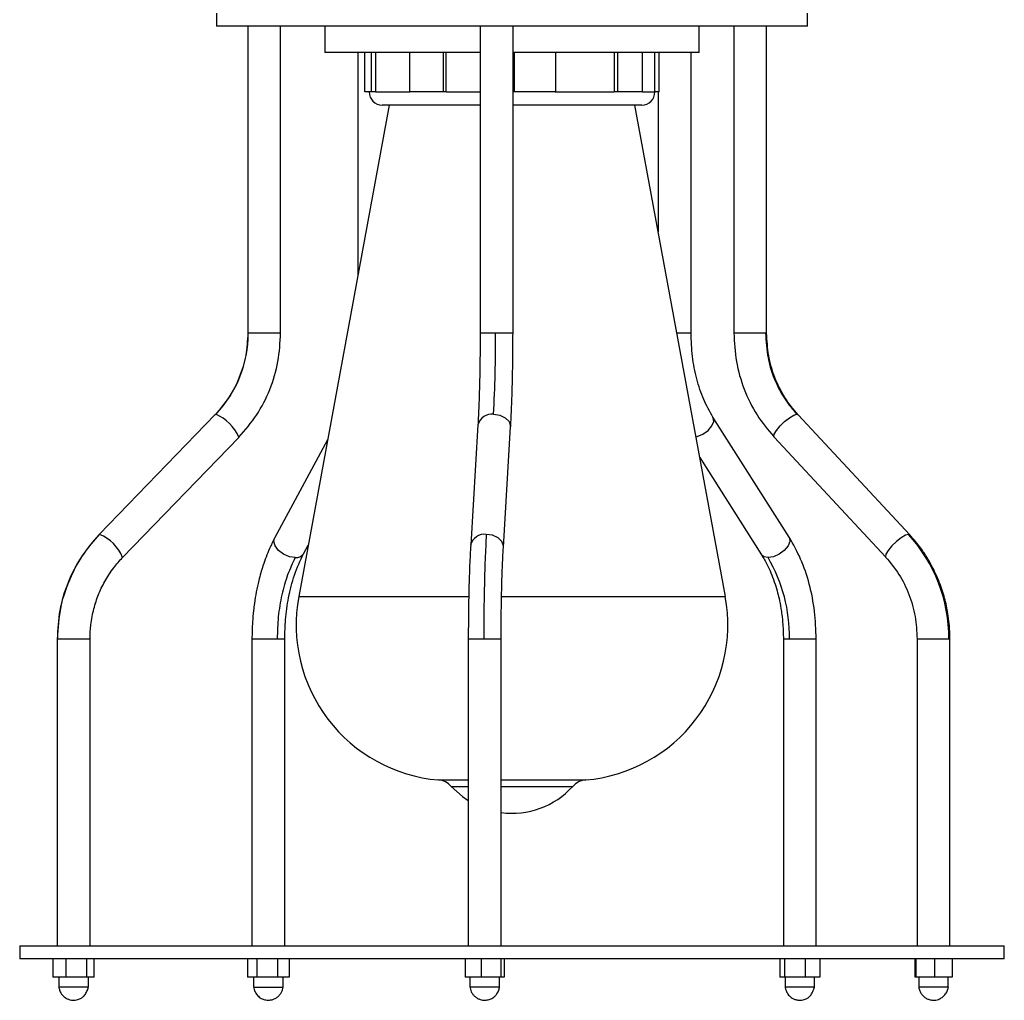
# Model space of a CAD drawing. Header units: millimetres. Extents: x 142 to 1148, y 353 to 845.
# Tile 3 of 139: x 173 to 188, y 353 to 368. Entities that reach past the tile are written whole.
import ezdxf

# ---------------------------------------------------------------- set-up
doc = ezdxf.new("R2010")
doc.units = ezdxf.units.MM

msp = doc.modelspace()

# ---------------------------------------------------------------- linework, layer by layer
at = {"color": 7, "linetype": 'Continuous', "lineweight": 25}
for p, q in [((176.452, 367.965), (176.452, 367.765)), ((185.452, 367.765), (185.452, 367.965)), ((176.596, 367.765), (176.452, 367.765)), ((185.452, 367.765), (176.596, 367.765)), ((176.927, 367.765), (176.927, 363.093)), ((177.427, 363.093), (177.427, 367.765)), ((178.102, 367.765), (178.102, 367.365)), ((180.467, 367.765), (180.467, 363.093)), ((180.967, 363.093), (180.967, 367.765)), ((183.802, 367.365), (183.802, 367.765)), ((184.331, 367.765), (184.331, 363.093)), ((184.831, 363.093), (184.831, 367.765)), ((178.138, 367.365), (178.102, 367.365)), ((180.467, 367.365), (178.138, 367.365)), ((178.604, 367.365), (178.604, 363.986)), ((178.709, 366.765), (178.709, 367.365)), ((178.81, 366.765), (178.81, 367.365)), ((178.876, 366.765), (178.876, 367.365)), ((179.393, 366.765), (179.393, 367.365)), ((179.91, 366.765), (179.91, 367.365)), ((179.949, 366.765), (179.949, 367.365)), ((183.802, 367.365), (180.967, 367.365)), ((180.979, 367.365), (180.979, 366.765)), ((180.99, 366.765), (180.99, 367.365)), ((181.619, 366.765), (181.619, 367.365)), ((182.51, 367.365), (182.51, 366.765)), ((182.564, 366.765), (182.564, 367.365)), ((182.938, 366.765), (182.938, 367.365)), ((183.129, 366.765), (183.129, 367.365)), ((183.194, 366.765), (183.194, 367.365)), ((183.68, 363.093), (183.68, 367.365)), ((178.81, 366.765), (178.709, 366.765)), ((178.876, 366.765), (178.81, 366.765)), ((179.91, 366.765), (179.393, 366.765)), ((179.949, 366.765), (179.91, 366.765)), ((180.99, 366.765), (180.979, 366.765)), ((181.619, 366.765), (180.99, 366.765)), ((181.609, 366.765), (182.51, 366.765)), ((182.564, 366.765), (182.51, 366.765)), ((182.938, 366.765), (182.564, 366.765)), ((183.194, 366.765), (183.129, 366.765)), ((183.18, 366.765), (183.18, 364.637)), ((179.078, 366.565), (177.702, 359.081)), ((179, 366.565), (178.975, 366.565)), ((180.467, 366.565), (179, 366.565)), ((182.929, 366.565), (180.967, 366.565)), ((184.202, 359.081), (182.825, 366.565)), ((176.43, 361.853), (174.66, 360.024)), ((185.175, 359.985), (184.013, 361.813)), ((187.011, 360.021), (185.31, 361.849)), ((180.432, 361.694), (180.322, 359.866)), ((180.821, 359.835), (180.931, 361.664)), ((175.019, 359.677), (176.789, 361.505)), ((176.791, 361.508), (176.789, 361.505)), ((184.944, 361.509), (184.942, 361.511)), ((184.944, 361.509), (186.645, 359.68)), ((178.14, 361.467), (177.335, 359.969)), ((183.813, 361.197), (184.753, 359.716)), ((174.66, 360.024), (174.658, 360.021)), ((187.013, 360.019), (187.011, 360.021)), ((177.775, 359.732), (177.846, 359.863)), ((186.644, 359.682), (186.645, 359.68)), ((174.023, 358.436), (174.023, 353.765)), ((174.523, 353.765), (174.523, 358.436)), ((176.99, 358.436), (176.99, 353.765)), ((177.49, 353.765), (177.49, 358.436)), ((180.286, 358.436), (180.286, 353.765)), ((180.786, 353.765), (180.786, 358.436)), ((185.086, 358.436), (185.086, 353.765)), ((185.586, 353.765), (185.586, 358.436)), ((187.123, 358.436), (187.123, 353.765)), ((187.623, 353.765), (187.623, 358.436)), ((173.452, 353.765), (173.452, 353.565)), ((173.452, 353.765), (173.692, 353.765)), ((173.692, 353.765), (188.452, 353.765)), ((188.452, 353.565), (188.452, 353.765)), ((173.692, 353.565), (173.452, 353.565)), ((188.452, 353.565), (173.692, 353.565)), ((173.959, 353.565), (173.959, 353.285)), ((174.157, 353.565), (174.157, 353.285)), ((174.471, 353.565), (174.471, 353.285)), ((174.587, 353.285), (174.587, 353.565)), ((176.923, 353.565), (176.923, 353.285)), ((177.065, 353.565), (177.065, 353.285)), ((177.382, 353.285), (177.382, 353.565)), ((177.557, 353.565), (177.557, 353.285)), ((180.238, 353.565), (180.238, 353.285)), ((180.484, 353.565), (180.484, 353.285)), ((180.781, 353.565), (180.781, 353.285)), ((180.833, 353.565), (180.833, 353.285)), ((185.03, 353.565), (185.03, 353.285)), ((185.11, 353.285), (185.11, 353.565)), ((185.416, 353.565), (185.416, 353.285)), ((185.642, 353.565), (185.642, 353.285)), ((187.092, 353.285), (187.092, 353.565)), ((187.106, 353.565), (187.106, 353.285)), ((187.388, 353.565), (187.388, 353.285)), ((187.655, 353.565), (187.655, 353.285)), ((174.157, 353.285), (173.959, 353.285)), ((174.048, 353.285), (174.048, 353.135)), ((174.471, 353.285), (174.157, 353.285)), ((174.587, 353.285), (174.471, 353.285)), ((174.498, 353.135), (174.498, 353.285)), ((177.065, 353.285), (176.923, 353.285)), ((177.015, 353.285), (177.015, 353.135)), ((177.382, 353.285), (177.065, 353.285)), ((177.557, 353.285), (177.382, 353.285)), ((177.465, 353.135), (177.465, 353.285)), ((180.484, 353.285), (180.238, 353.285)), ((180.311, 353.285), (180.311, 353.135)), ((180.781, 353.285), (180.484, 353.285)), ((180.761, 353.135), (180.761, 353.285)), ((180.833, 353.285), (180.781, 353.285)), ((185.11, 353.285), (185.03, 353.285)), ((185.416, 353.285), (185.11, 353.285)), ((185.111, 353.285), (185.111, 353.135)), ((185.642, 353.285), (185.416, 353.285)), ((185.561, 353.135), (185.561, 353.285)), ((187.106, 353.285), (187.092, 353.285)), ((187.388, 353.285), (187.106, 353.285)), ((187.148, 353.285), (187.148, 353.135)), ((187.655, 353.285), (187.388, 353.285)), ((187.598, 353.135), (187.598, 353.285)), ((177.022, 353.135), (177.019, 353.135)), ((187.43, 353.135), (187.148, 353.135)), ((187.598, 353.135), (187.43, 353.135))]:
    msp.add_line(p, q, dxfattribs=at)
at = {"color": 8, "linetype": 'Continuous', "lineweight": 25}
for p, q in [((178.876, 366.765), (179.393, 366.765)), ((179.949, 366.765), (180.467, 366.765)), ((182.938, 366.765), (183.129, 366.765)), ((176.935, 363.093), (176.927, 363.093)), ((177.427, 363.093), (176.935, 363.093)), ((180.702, 363.093), (180.467, 363.093)), ((180.967, 363.093), (180.702, 363.093)), ((183.68, 363.093), (183.464, 363.093)), ((184.814, 363.093), (184.331, 363.093)), ((184.831, 363.093), (184.814, 363.093)), ((176.43, 361.853), (176.438, 361.856)), ((185.291, 361.856), (185.31, 361.849)), ((174.669, 360.027), (174.66, 360.024)), ((187.011, 360.021), (186.993, 360.027)), ((177.702, 359.081), (178.696, 359.081)), ((178.696, 359.081), (180.289, 359.081)), ((180.792, 359.081), (184.202, 359.081)), ((174.023, 358.436), (174.031, 358.436)), ((174.031, 358.436), (174.523, 358.436)), ((176.99, 358.436), (177.374, 358.436)), ((177.374, 358.436), (177.49, 358.436)), ((180.286, 358.436), (180.521, 358.436)), ((180.521, 358.436), (180.786, 358.436)), ((185.086, 358.436), (185.178, 358.436)), ((185.178, 358.436), (185.586, 358.436)), ((187.123, 358.436), (187.606, 358.436)), ((187.606, 358.436), (187.623, 358.436)), ((179.83, 356.288), (180.173, 356.288)), ((180.173, 356.288), (180.286, 356.288)), ((180.786, 356.288), (182.074, 356.288)), ((180.026, 356.191), (180.286, 356.191)), ((180.786, 356.191), (181.877, 356.191))]:
    msp.add_line(p, q, dxfattribs=at)
at = {"color": 8, "linetype": 'Continuous', "lineweight": 25, "flags": 128}
for points in [[(180.671, 361.856), (180.767, 361.842), (180.85, 361.804), (180.908, 361.747), (180.931, 361.679), (180.931, 361.664)], [(183.755, 361.511), (183.772, 361.516), (183.859, 361.554), (183.938, 361.611), (183.995, 361.679), (184.024, 361.747), (184.018, 361.804), (184.013, 361.813)], [(184.942, 361.511), (184.94, 361.516), (184.946, 361.554), (184.979, 361.611), (185.035, 361.679), (185.105, 361.747), (185.178, 361.804), (185.244, 361.842), (185.291, 361.856)], [(180.821, 359.835), (180.821, 359.851), (180.798, 359.918), (180.74, 359.976), (180.657, 360.014), (180.56, 360.027)], [(186.993, 360.027), (186.945, 360.014), (186.88, 359.976), (186.807, 359.918), (186.737, 359.851), (186.681, 359.783), (186.647, 359.726), (186.641, 359.687), (186.644, 359.682)], [(177.65, 359.674), (177.562, 359.687), (177.473, 359.726), (177.396, 359.783), (177.344, 359.851), (177.324, 359.918), (177.335, 359.969)], [(185.175, 359.985), (185.18, 359.976), (185.185, 359.918), (185.157, 359.851), (185.099, 359.783), (185.021, 359.726), (184.934, 359.687), (184.852, 359.674)], [(184.852, 359.674), (184.786, 359.687), (184.753, 359.716)]]:
    msp.add_lwpolyline(points, dxfattribs=at)
at = {"color": 7, "linetype": 'Continuous', "lineweight": 25, "flags": 128}
msp.add_lwpolyline([(180.026, 356.191), (180.196, 356.034), (180.286, 355.973)], dxfattribs=at)
at = {"color": 7, "linetype": 'Continuous', "lineweight": 25}
for centre, radius, start, end in [((178.975, 366.765), 0.2, 180, 270), ((182.929, 366.765), 0.2, 270, 0), ((175.155, 363.088), 1.779, 316.151, 0.1536), ((158.918, 363.018), 21.784, 356.942, 0.1982), ((185.27, 358.449), 2.336, 359.681, 42.4834), ((182.835, 358.481), 2.343, 358.8973, 30.5966), ((180.035, 358.651), 2.372, 169.5807, 265.0349), ((181.868, 358.651), 2.372, 274.9651, 10.4193), ((179.804, 355.989), 0.3, 42.2134, 85.0349), ((182.1, 355.989), 0.3, 94.9651, 137.7866), ((180.952, 357.031), 1.25, 262.3769, 317.7866)]:
    msp.add_arc(centre, radius, start, end, dxfattribs=at)
at = {"color": 8, "linetype": 'Continuous', "lineweight": 25}
for centre, radius, start, end in [((176.173, 361.233), 0.677, 24.0076, 66.885), ((180.64, 361.644), 0.214, 81.6228, 166.5755), ((174.426, 359.433), 0.642, 22.2801, 67.7384), ((180.529, 359.816), 0.213, 81.5874, 166.8543), ((177.668, 359.799), 0.126, 261.8489, 328.165)]:
    msp.add_arc(centre, radius, start, end, dxfattribs=at)
at = {"color": 7, "linetype": 'Continuous', "lineweight": 25}
for points, knots in [([(176.927, 363.093), (176.921, 362.979), (176.908, 362.748), (176.806, 362.416), (176.65, 362.106), (176.502, 361.934), (176.428, 361.849)], [0, 0, 0, 0, 0.2477149, 0.5001854, 0.7525618, 1, 1, 1, 1]), ([(176.791, 361.508), (176.885, 361.617), (177.075, 361.836), (177.273, 362.231), (177.403, 362.655), (177.418, 362.948), (177.426, 363.093)], [0, 0, 0, 0, 0.247682, 0.500146, 0.752535, 1, 1, 1, 1]), ([(180.467, 363.093), (180.466, 362.964), (180.465, 362.705), (180.458, 362.33), (180.447, 361.982), (180.437, 361.789), (180.432, 361.693)], [0, 0, 0, 0, 0.247855, 0.500375, 0.752705, 1, 1, 1, 1]), ([(180.931, 361.665), (180.936, 361.763), (180.947, 361.961), (180.958, 362.317), (180.965, 362.698), (180.966, 362.962), (180.967, 363.093)], [0, 0, 0, 0, 0.24785, 0.500369, 0.7527, 1, 1, 1, 1]), ([(184.013, 361.813), (183.964, 361.899), (183.865, 362.074), (183.761, 362.391), (183.693, 362.734), (183.684, 362.974), (183.68, 363.093)], [0, 0, 0, 0, 0.246006, 0.497865, 0.750807, 1, 1, 1, 1]), ([(184.331, 363.093), (184.339, 362.948), (184.354, 362.656), (184.479, 362.233), (184.669, 361.839), (184.852, 361.619), (184.942, 361.511)], [0, 0, 0, 0, 0.247348, 0.499701, 0.752205, 1, 1, 1, 1]), ([(184.814, 363.093), (184.821, 362.966), (184.836, 362.709), (184.95, 362.368), (185.103, 362.079), (185.229, 361.93), (185.291, 361.856)], [0, 0, 0, 0, 0.27761, 0.560579, 0.78239, 1, 1, 1, 1]), ([(185.311, 361.847), (185.24, 361.932), (185.097, 362.104), (184.948, 362.414), (184.849, 362.747), (184.837, 362.979), (184.831, 363.093)], [0, 0, 0, 0, 0.247297, 0.499621, 0.752137, 1, 1, 1, 1]), ([(174.658, 360.021), (174.564, 359.912), (174.375, 359.693), (174.176, 359.298), (174.047, 358.875), (174.031, 358.581), (174.023, 358.436)], [0, 0, 0, 0, 0.247682, 0.500146, 0.752535, 1, 1, 1, 1]), ([(174.031, 358.436), (174.041, 358.6), (174.061, 358.93), (174.213, 359.368), (174.417, 359.74), (174.585, 359.932), (174.669, 360.027)], [0, 0, 0, 0, 0.27761, 0.560579, 0.78239, 1, 1, 1, 1]), ([(180.56, 360.027), (180.554, 359.904), (180.541, 359.656), (180.529, 359.235), (180.522, 358.823), (180.521, 358.564), (180.521, 358.436)], [0, 0, 0, 0, 0.27761, 0.560579, 0.78239, 1, 1, 1, 1]), ([(187.623, 358.436), (187.621, 358.514), (187.618, 358.643), (187.595, 358.811), (187.571, 358.941), (187.542, 359.06), (187.506, 359.181), (187.461, 359.307), (187.407, 359.432), (187.345, 359.557), (187.271, 359.685), (187.164, 359.845), (187.07, 359.954), (187.011, 360.021)], [0, 0, 0, 0, 0.132649, 0.220922, 0.288762, 0.358906, 0.431597, 0.505924, 0.588131, 0.666228, 0.746669, 0.844504, 1, 1, 1, 1]), ([(177.335, 359.969), (177.308, 359.917), (177.262, 359.826), (177.204, 359.683), (177.16, 359.56), (177.123, 359.439), (177.074, 359.253), (177.037, 359.06), (177.01, 358.847), (176.994, 358.668), (176.991, 358.522), (176.99, 358.436)], [0, 0, 0, 0, 0.122858, 0.215944, 0.310407, 0.381349, 0.459108, 0.676401, 0.741573, 0.846788, 1, 1, 1, 1]), ([(180.322, 359.865), (180.316, 359.767), (180.306, 359.569), (180.294, 359.213), (180.287, 358.831), (180.286, 358.567), (180.286, 358.436)], [0, 0, 0, 0, 0.24785, 0.500369, 0.7527, 1, 1, 1, 1]), ([(185.586, 358.436), (185.581, 358.577), (185.571, 358.861), (185.488, 359.274), (185.359, 359.661), (185.236, 359.877), (185.175, 359.985)], [0, 0, 0, 0, 0.246219, 0.498206, 0.751104, 1, 1, 1, 1]), ([(177.49, 358.436), (177.492, 358.534), (177.497, 358.747), (177.545, 359.078), (177.632, 359.428), (177.726, 359.628), (177.775, 359.732)], [0, 0, 0, 0, 0.2020604, 0.4390372, 0.7074215, 1, 1, 1, 1]), ([(180.786, 358.436), (180.786, 358.514), (180.786, 358.64), (180.788, 358.805), (180.79, 358.933), (180.792, 359.054), (180.796, 359.23), (180.8, 359.391), (180.806, 359.552), (180.812, 359.685), (180.818, 359.78), (180.821, 359.835)], [0, 0, 0, 0, 0.14948, 0.242052, 0.321478, 0.403089, 0.48479, 0.683444, 0.747803, 0.851922, 1, 1, 1, 1]), ([(184.753, 359.716), (184.782, 359.667), (184.834, 359.581), (184.897, 359.441), (184.948, 359.308), (184.988, 359.177), (185.023, 359.041), (185.046, 358.92), (185.066, 358.789), (185.082, 358.634), (185.085, 358.51), (185.086, 358.436)], [0, 0, 0, 0, 0.146135, 0.256409, 0.367137, 0.476498, 0.563233, 0.674289, 0.740587, 0.846437, 1, 1, 1, 1]), ([(174.523, 358.436), (174.525, 358.507), (174.529, 358.621), (174.553, 358.773), (174.58, 358.893), (174.613, 359.004), (174.651, 359.11), (174.696, 359.212), (174.748, 359.313), (174.811, 359.417), (174.898, 359.542), (174.973, 359.625), (175.019, 359.677)], [0, 0, 0, 0, 0.1539066, 0.2480649, 0.3339639, 0.4214175, 0.5018743, 0.5794098, 0.6656325, 0.7517727, 0.8459541, 1, 1, 1, 1]), ([(177.65, 359.674), (177.609, 359.589), (177.527, 359.418), (177.441, 359.11), (177.384, 358.779), (177.378, 358.55), (177.374, 358.436)], [0, 0, 0, 0, 0.247575, 0.5, 0.752425, 1, 1, 1, 1]), ([(186.644, 359.682), (186.714, 359.597), (186.858, 359.425), (187.007, 359.115), (187.105, 358.782), (187.118, 358.551), (187.123, 358.436)], [0, 0, 0, 0, 0.247297, 0.499621, 0.752137, 1, 1, 1, 1]), ([(174.046, 353.152), (174.047, 353.146), (174.048, 353.133), (174.054, 353.102), (174.071, 353.053), (174.111, 352.997), (174.178, 352.95), (174.257, 352.93), (174.331, 352.939), (174.388, 352.964), (174.428, 352.995), (174.457, 353.031), (174.477, 353.07), (174.489, 353.101), (174.497, 353.131), (174.498, 353.146), (174.499, 353.153)], [0, 0, 0, 0, 0.031742, 0.066097, 0.137327, 0.248641, 0.353782, 0.476051, 0.584168, 0.665426, 0.727707, 0.816048, 0.864762, 0.912897, 0.958353, 1, 1, 1, 1]), ([(174.329, 353.135), (174.304, 353.135), (174.254, 353.135), (174.179, 353.135), (174.115, 353.135), (174.07, 353.135), (174.047, 353.135), (174.05, 353.135), (174.051, 353.135)], [0, 0, 0, 0, 0.184906, 0.369811, 0.554717, 0.739621, 0.924525, 1, 1, 1, 1]), ([(174.495, 353.135), (174.495, 353.135), (174.496, 353.135), (174.485, 353.135), (174.468, 353.135), (174.435, 353.135), (174.381, 353.135), (174.343, 353.135), (174.329, 353.135)], [0, 0, 0, 0, 0.151432, 0.277974, 0.34108, 0.596921, 0.852762, 1, 1, 1, 1]), ([(177.014, 353.138), (177.02, 353.111), (177.032, 353.057), (177.082, 352.993), (177.141, 352.954), (177.206, 352.934), (177.266, 352.934), (177.32, 352.948), (177.365, 352.97), (177.405, 353.003), (177.436, 353.044), (177.457, 353.09), (177.462, 353.122), (177.465, 353.138)], [0, 0, 0, 0, 0.1233595, 0.2480181, 0.3564763, 0.441261, 0.5520628, 0.6208132, 0.6959268, 0.7745393, 0.853366, 0.9293087, 1, 1, 1, 1]), ([(177.022, 353.135), (177.033, 353.135), (177.054, 353.135), (177.123, 353.135), (177.208, 353.135), (177.298, 353.135), (177.379, 353.135), (177.437, 353.135), (177.466, 353.135), (177.462, 353.135), (177.461, 353.135)], [0, 0, 0, 0, 0.135957, 0.2719139, 0.4078709, 0.5438278, 0.6797848, 0.8157417, 0.9516987, 1, 1, 1, 1]), ([(180.31, 353.143), (180.315, 353.116), (180.323, 353.073), (180.355, 353.022), (180.388, 352.988), (180.426, 352.962), (180.477, 352.94), (180.539, 352.931), (180.604, 352.942), (180.653, 352.966), (180.693, 352.996), (180.726, 353.034), (180.753, 353.087), (180.759, 353.124), (180.762, 353.143)], [0, 0, 0, 0, 0.1233971, 0.1923194, 0.262501, 0.3314564, 0.3966346, 0.5082034, 0.6036583, 0.6879877, 0.7463412, 0.8246899, 0.9130387, 1, 1, 1, 1]), ([(180.758, 353.135), (180.758, 353.135), (180.759, 353.135), (180.733, 353.135), (180.684, 353.135), (180.632, 353.135), (180.576, 353.135), (180.517, 353.135), (180.455, 353.135), (180.411, 353.135), (180.371, 353.135), (180.333, 353.135), (180.311, 353.135), (180.313, 353.135), (180.314, 353.135)], [0, 0, 0, 0, 0.060568, 0.167998, 0.275427, 0.382855, 0.418068, 0.525497, 0.632926, 0.686062, 0.739198, 0.846627, 0.954057, 1, 1, 1, 1]), ([(185.559, 353.135), (185.56, 353.135), (185.562, 353.135), (185.534, 353.135), (185.484, 353.135), (185.433, 353.135), (185.377, 353.135), (185.317, 353.135), (185.243, 353.135), (185.179, 353.135), (185.14, 353.135), (185.121, 353.135), (185.112, 353.135), (185.114, 353.135), (185.114, 353.135)], [0, 0, 0, 0, 0.102674, 0.205349, 0.308024, 0.410697, 0.444355, 0.54703, 0.649705, 0.752379, 0.855054, 0.905838, 0.956622, 1, 1, 1, 1]), ([(185.113, 353.134), (185.114, 353.128), (185.116, 353.114), (185.123, 353.091), (185.136, 353.055), (185.164, 353.009), (185.213, 352.969), (185.262, 352.946), (185.319, 352.932), (185.382, 352.935), (185.441, 352.958), (185.484, 352.988), (185.512, 353.022), (185.535, 353.065), (185.549, 353.099), (185.557, 353.124), (185.559, 353.133), (185.559, 353.134)], [0, 0, 0, 0, 0.031435, 0.067698, 0.10287, 0.20516, 0.31496, 0.381059, 0.451016, 0.571623, 0.661576, 0.725182, 0.826106, 0.88368, 0.940785, 0.994345, 1, 1, 1, 1]), ([(187.148, 353.141), (187.15, 353.124), (187.156, 353.09), (187.179, 353.043), (187.208, 353.005), (187.243, 352.974), (187.284, 352.951), (187.333, 352.936), (187.396, 352.932), (187.46, 352.948), (187.517, 352.984), (187.56, 353.029), (187.59, 353.085), (187.596, 353.123), (187.599, 353.141)], [0, 0, 0, 0, 0.0779741, 0.1570857, 0.2300391, 0.2898854, 0.3647295, 0.4370791, 0.5168056, 0.6407594, 0.7260876, 0.8194452, 0.9130565, 1, 1, 1, 1])]:
    msp.add_open_spline(points, degree=3, knots=knots, dxfattribs=at)

doc.saveas('drawing.dxf')
